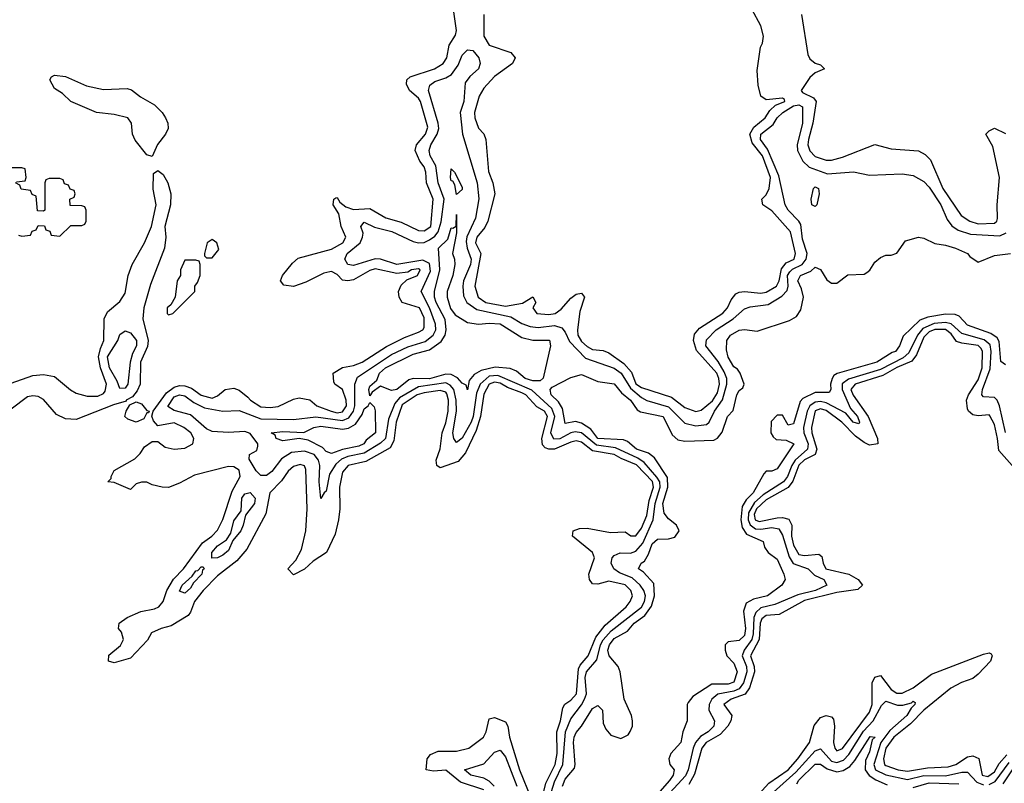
# Model space of a CAD drawing. Header units: inches. Extents: x 2710751 to 2829008, y 857003 to 965602.
# Tile 152 of 256: x 2752442 to 2756066, y 910840 to 913651. Entities that reach past the tile are written whole.
import ezdxf

# ---------------------------------------------------------------- set-up
doc = ezdxf.new("R2010")
doc.units = ezdxf.units.IN
doc.header["$MEASUREMENT"] = 0
doc.layers.add('C7951', color=7, linetype='Continuous')

msp = doc.modelspace()

# ---------------------------------------------------------------- linework, layer by layer
at = {"layer": 'C7951', "color": 2}
for points, elevation in [([(2754370.6, 910810), (2754379, 910841), (2754413.3, 910910), (2754419.8, 910950), (2754418.8, 911030), (2754432.3, 911070), (2754441.6, 911118.4), (2754448.6, 911131.4), (2754470, 911145.7), (2754490.8, 911170), (2754498.7, 911261.3), (2754504.5, 911275.5), (2754533.8, 911310), (2754562.3, 911377.7), (2754597.4, 911422.6), (2754674, 911490), (2754689.3, 911510), (2754697, 911530), (2754691.5, 911550), (2754670, 911570.9), (2754610, 911583.7), (2754570, 911572.7), (2754550, 911574), (2754539.3, 911590), (2754537, 911610), (2754557.6, 911670), (2754549.6, 911690), (2754477.2, 911750), (2754479, 911770), (2754502.3, 911777.7), (2754530, 911779.7), (2754616.2, 911763.8), (2754670, 911766), (2754690.9, 911750.9), (2754710, 911750.7), (2754730, 911779.3), (2754750, 911825.5), (2754759.3, 911880.7), (2754775.3, 911930), (2754770.7, 911950.7), (2754712.3, 912012.3), (2754655.5, 912035.5), (2754630, 912051.1), (2754550, 912064), (2754510, 912095.8), (2754490, 912100.3), (2754470, 912095.5), (2754410, 912069.7), (2754390, 912069.6), (2754375.6, 912075.6), (2754366.4, 912086.4), (2754363.5, 912110), (2754384.5, 912190), (2754373.3, 912210), (2754345.5, 912225.5), (2754305.1, 912270), (2754290, 912277.5), (2754237.3, 912297.3), (2754210, 912312.6), (2754190, 912316.5), (2754170, 912309.7), (2754150, 912272.3), (2754138.5, 912190), (2754121.7, 912138.3), (2754083.2, 912056.8), (2754055.2, 912024.8), (2753990, 912002), (2753977.2, 912010), (2753974.5, 912030), (2753990, 912072), (2753996.4, 912130), (2754010, 912167.3), (2754018.8, 912210), (2754020.3, 912250), (2754014.3, 912274.3), (2754010, 912280.4), (2753990, 912285.6), (2753930, 912278.1), (2753904.9, 912270), (2753850, 912232.9), (2753827.7, 912170), (2753819.2, 912100.8), (2753805.3, 912074.7), (2753715.6, 912024.4), (2753650.8, 912010), (2753630, 911985.2), (2753619.5, 911930), (2753620.4, 911850), (2753614.9, 911810), (2753602.8, 911757.2), (2753571.3, 911690), (2753522, 911658), (2753490, 911628), (2753450, 911608), (2753428.7, 911630), (2753458, 911662), (2753479.3, 911700.7), (2753495.6, 911770), (2753499.7, 911850), (2753495.3, 911995.3), (2753490, 912008.7), (2753473.8, 912013.8), (2753450, 912006), (2753430, 911989.3), (2753405.8, 911954.2), (2753362.4, 911910), (2753347.9, 911832.1), (2753277.6, 911702.4), (2753241.1, 911658.9), (2753170, 911604.2), (2753117.6, 911550), (2753085.3, 911510), (2753071, 911470), (2753062, 911458), (2752999.9, 911420.1), (2752962, 911410), (2752926.4, 911393.6), (2752912.8, 911367.2), (2752850, 911301.2), (2752790, 911284), (2752768.7, 911290), (2752770, 911312), (2752812.3, 911347.7), (2752824, 911370), (2752816.5, 911396.5), (2752806, 911410), (2752808, 911430), (2752838, 911450), (2752887.6, 911472.4), (2752937.7, 911482.3), (2752954.5, 911490), (2752969.5, 911510), (2752983.5, 911550), (2753008, 911592), (2753044.4, 911630), (2753115.2, 911724.8), (2753149.6, 911750), (2753170, 911772.4), (2753190, 911810.7), (2753223.9, 911916.1), (2753253.3, 911970), (2753250, 911993.3), (2753230, 912005.1), (2753210, 912006.9), (2753085.4, 911974.6), (2753030, 911944.5), (2752990, 911929.4), (2752966, 911930), (2752930, 911939), (2752910, 911949), (2752890, 911949), (2752870, 911942), (2752850, 911922), (2752790, 911948), (2752766, 911950), (2752778, 911962), (2752778, 911970), (2752790, 911991.3), (2752865.6, 912034.4), (2752885.6, 912054.4), (2752901.2, 912078.8), (2752930, 912098), (2752950, 912098), (2752977.3, 912077.3), (2753010, 912070.6), (2753050, 912074), (2753079, 912090), (2753082.7, 912110), (2753072.3, 912130), (2753046, 912150), (2753010, 912167.6), (2752950, 912156), (2752934.5, 912174.5), (2752928, 912192), (2752932.6, 912210), (2752982.5, 912277.5), (2753010, 912298.5), (2753030, 912304.3), (2753050, 912303.8), (2753074.6, 912294.6), (2753110, 912269.1), (2753150, 912258), (2753170, 912266.8), (2753198, 912290), (2753230, 912294.8), (2753250, 912286.8), (2753282, 912262), (2753290.8, 912250), (2753330, 912225.7), (2753363.4, 912223.4), (2753392.6, 912227.4), (2753450, 912254.8), (2753470, 912258.8), (2753510, 912251.3), (2753536, 912230), (2753587.7, 912210), (2753610, 912204.1), (2753630, 912207.3), (2753644.4, 912230), (2753643.1, 912250), (2753630, 912289.3), (2753602, 912310), (2753598, 912318), (2753595.3, 912350), (2753629.4, 912370.6), (2753670, 912377.6), (2753702.7, 912390), (2753792.2, 912447.8), (2753858.5, 912481.5), (2753910, 912500.4), (2753926, 912510), (2753930, 912518), (2753930, 912554), (2753913.7, 912590), (2753849.8, 912609.8), (2753838, 912630), (2753835.8, 912650), (2753846.5, 912673.5), (2753866.6, 912693.4), (2753906, 912710), (2753916.3, 912730), (2753910, 912733.8), (2753884, 912730), (2753870, 912721.6), (2753830, 912716.8), (2753750, 912734.2), (2753730, 912727.6), (2753670, 912693.3), (2753649.5, 912689.5), (2753630, 912692.3), (2753610, 912712.7), (2753590, 912724), (2753583.1, 912723.1), (2753561.4, 912718.6), (2753495.6, 912684.4), (2753450, 912669.4), (2753414, 912674), (2753402, 912690), (2753409.2, 912710), (2753445.7, 912754.3), (2753467.3, 912772.7), (2753590, 912806), (2753631.8, 912830), (2753642, 912850), (2753624.7, 912890), (2753616.1, 912936.1), (2753595.3, 912970), (2753598, 912990), (2753605.2, 912994.8), (2753610, 912996), (2753619.8, 912979.8), (2753642.3, 912962.3), (2753670, 912952), (2753730, 912956), (2753790, 912921.1), (2753845.4, 912905.4), (2753910, 912874.9), (2753930, 912874.4), (2753954.8, 912890), (2753963.6, 912990), (2753938.7, 913050), (2753936.3, 913090), (2753930, 913109), (2753915.1, 913130), (2753897.2, 913170), (2753902, 913190), (2753935.1, 913230), (2753944.1, 913255.9), (2753916.9, 913350), (2753910, 913362), (2753877, 913390), (2753865.8, 913414.2), (2753867.3, 913430), (2753879.3, 913440.7), (2753969.2, 913470), (2754000.7, 913490), (2754014, 913510), (2754022.7, 913557.3), (2754045.6, 913594.4), (2754049.2, 913610.8), (2754037.7, 913697.7)], 10), ([(2754150.5, 913670), (2754150.6, 913590), (2754170, 913557.3), (2754250, 913530.8), (2754266, 913510), (2754256, 913490), (2754190, 913442), (2754150, 913399.3), (2754133, 913370), (2754116.3, 913310), (2754117.3, 913290), (2754130, 913252), (2754150.8, 913230.8), (2754158, 913210), (2754168, 913092), (2754183, 913050), (2754190.8, 913010), (2754164.9, 912910), (2754153.9, 912886.1), (2754124.4, 912850), (2754119, 912830), (2754138.7, 912790), (2754116.5, 912670), (2754128.9, 912630), (2754157.3, 912610), (2754230, 912596.5), (2754292.7, 912607.3), (2754330, 912630.7), (2754342, 912610), (2754331, 912590), (2754344.7, 912570), (2754390, 912566.3), (2754413.2, 912570), (2754434.7, 912585.3), (2754470, 912626), (2754490, 912641), (2754510, 912644.7), (2754521, 912630), (2754503.4, 912576.6), (2754494.6, 912510), (2754496, 912490), (2754510, 912466.5), (2754530, 912447.7), (2754550, 912437), (2754590, 912433.4), (2754610, 912424.9), (2754665.3, 912385.3), (2754693.2, 912353.2), (2754710, 912310.4), (2754730, 912296.9), (2754841, 912261), (2754890, 912223.6), (2754930, 912208.9), (2754950, 912213.4), (2754991.4, 912248.6), (2755010, 912277.1), (2755017.3, 912310), (2755015.8, 912330), (2755007.6, 912350), (2754933.6, 912433.6), (2754922.3, 912470), (2754926.1, 912493.9), (2754944.5, 912515.5), (2755030, 912570.4), (2755047.6, 912590), (2755060.6, 912619.4), (2755078.3, 912641.7), (2755090, 912648.5), (2755109.7, 912650.3), (2755170, 912644.7), (2755190, 912648), (2755227.8, 912670), (2755237.4, 912690), (2755245.9, 912734.1), (2755263.6, 912756.4), (2755292.8, 912770), (2755296.9, 912790), (2755279.1, 912870), (2755210, 912947.3), (2755177.2, 912970), (2755174, 912990), (2755190, 913006), (2755200.5, 913030), (2755205.1, 913070), (2755175.4, 913150), (2755137.4, 913197.4), (2755129.7, 913230), (2755144.1, 913255.9), (2755185.4, 913290), (2755203, 913317), (2755223.5, 913336.5), (2755258.7, 913350), (2755257.4, 913357.4), (2755250, 913362), (2755190, 913355.6), (2755169.5, 913370), (2755159.6, 913410), (2755156.5, 913463.5), (2755169, 913550), (2755176, 913564), (2755179.3, 913590), (2755170, 913628), (2755137.2, 913690)], 10), ([(2755319.1, 913670), (2755342.8, 913522.8), (2755350, 913506.8), (2755370, 913490.8), (2755390, 913484.7), (2755404.7, 913470), (2755370, 913455.1), (2755350, 913438), (2755318.4, 913390), (2755323, 913383), (2755363.8, 913363.8), (2755374, 913350), (2755361.3, 913270), (2755345.2, 913210), (2755343.2, 913190), (2755350, 913168.2), (2755370, 913147.2), (2755410, 913133.4), (2755430, 913133.4), (2755470, 913144.6), (2755590, 913191), (2755650, 913175.5), (2755750, 913168.2), (2755774.9, 913154.9), (2755794.9, 913134.9), (2755839.6, 913030), (2755907.2, 912930), (2755939.1, 912910), (2755970, 912899.6), (2756030, 912902.4), (2756038.4, 912910), (2756040.5, 912919.5), (2756039.7, 912970), (2756048, 913070), (2756024, 913184), (2755998, 913230), (2756010, 913242), (2756030, 913251.3), (2756070, 913232)], 10), ([(2754399.2, 910810), (2754410, 910845.7), (2754441.3, 910910), (2754450.6, 911030), (2754470, 911077.6), (2754510, 911128.8), (2754520.7, 911150), (2754528.1, 911170), (2754523.4, 911230), (2754528.2, 911250), (2754565.8, 911294.2), (2754580.2, 911350), (2754590, 911367.9), (2754619.1, 911400.9), (2754730, 911488.4), (2754741.3, 911510), (2754744.9, 911530), (2754739.1, 911550), (2754725.3, 911570), (2754696.3, 911596.3), (2754650, 911615), (2754629.2, 911629.2), (2754618.4, 911650), (2754623.1, 911670), (2754630, 911678.9), (2754651.7, 911688.3), (2754690, 911687.3), (2754710, 911694.2), (2754735.8, 911724.2), (2754773.8, 911810), (2754780.7, 911870), (2754799, 911930), (2754797.6, 911950), (2754787.3, 911967.3), (2754740.5, 912020.5), (2754716.5, 912036.5), (2754635, 912075), (2754564.4, 912084.4), (2754510, 912129.8), (2754486.3, 912133.7), (2754470, 912129.8), (2754430, 912108.4), (2754407.5, 912107.5), (2754397.3, 912130), (2754411.2, 912190), (2754400.4, 912220.4), (2754327.4, 912287.4), (2754201.3, 912341.3), (2754170, 912338.3), (2754137.3, 912310), (2754123.6, 912276.4), (2754110.8, 912190), (2754103, 912170), (2754070, 912111.2), (2754050, 912094.5), (2754039.7, 912110), (2754036.1, 912130), (2754049.9, 912210), (2754048.6, 912250), (2754039.5, 912290), (2754026.1, 912306.1), (2754010, 912314.7), (2753910, 912299.2), (2753840.4, 912259.6), (2753822.2, 912237.8), (2753799.4, 912180.6), (2753788.3, 912110), (2753770, 912092.5), (2753710, 912054.9), (2753650, 912043.2), (2753626.7, 912033.3), (2753605.2, 912014.8), (2753581.6, 911978.4), (2753570, 911915.3), (2753562, 911910), (2753550, 911888.7), (2753544.2, 911950), (2753546, 912010), (2753542.2, 912030), (2753526.3, 912050), (2753490, 912062.3), (2753442.5, 912057.5), (2753405.4, 912034.6), (2753370, 911987.8), (2753350, 911973.6), (2753330, 911973.6), (2753311.8, 911990), (2753286.3, 912033.7), (2753288, 912050), (2753314.8, 912065.2), (2753318.5, 912081.5), (2753318.5, 912090), (2753290, 912128.3), (2753270, 912135.3), (2753210, 912132.1), (2753150, 912135.4), (2753130, 912145.4), (2753070, 912196.3), (2753010, 912213), (2752987.5, 912227.5), (2753010, 912262.3), (2753030, 912270.2), (2753050, 912266.5), (2753082.5, 912242.5), (2753122.6, 912222.6), (2753189.8, 912210.2), (2753250, 912212.6), (2753330, 912181.5), (2753450, 912179.7), (2753531.4, 912188.6), (2753630, 912175.9), (2753653.9, 912186.1), (2753669.9, 912210), (2753675.6, 912230), (2753675.5, 912310), (2753685.4, 912334.6), (2753810, 912418.2), (2753870, 912446.6), (2753933.7, 912466.3), (2753964.2, 912490), (2753974, 912510), (2753972.2, 912530), (2753949.9, 912590), (2753919.7, 912650), (2753954.1, 912725.9), (2753950, 912753.5), (2753926.1, 912766.1), (2753830, 912749.9), (2753770, 912769.8), (2753750, 912770.8), (2753670, 912746.4), (2753649.8, 912749.8), (2753638.5, 912770), (2753647.1, 912790), (2753694.8, 912830), (2753704, 912850), (2753705.6, 912865.6), (2753697.2, 912890), (2753710, 912906), (2753747.5, 912887.5), (2753811.6, 912871.6), (2753890, 912834), (2753910, 912829.2), (2753930, 912831.1), (2753950, 912840.2), (2753970, 912854.2), (2753982.6, 912870), (2753993.1, 912906.9), (2754004.8, 912990), (2753981.8, 913050), (2753973, 913113), (2753952.8, 913150), (2753949.1, 913169.1), (2753955, 913190), (2753979, 913230), (2753984.2, 913250), (2753982.3, 913270), (2753946.4, 913390), (2753951.3, 913410), (2753970, 913424), (2754010, 913436.5), (2754031, 913449), (2754056.3, 913483.7), (2754070, 913520.7), (2754090, 913539.5), (2754110, 913537.6), (2754132, 913510), (2754137.1, 913490), (2754130.5, 913470), (2754098.3, 913441.7), (2754082, 913418), (2754076.5, 913350), (2754063.6, 913310), (2754072.2, 913230), (2754126, 913050), (2754132.1, 912992.1), (2754119.3, 912920.7), (2754087.8, 912852.2), (2754085, 912835), (2754088.5, 912810), (2754103.8, 912770), (2754100.6, 912750), (2754075.9, 912690), (2754073.2, 912670), (2754074.8, 912634.8), (2754087.2, 912610), (2754124.4, 912584.4), (2754250, 912557.5), (2754290, 912532.9), (2754321.3, 912521.3), (2754350, 912518.6), (2754410, 912525.2), (2754437.1, 912517.1), (2754450, 912500.5), (2754466, 912466), (2754524.6, 912404.6), (2754630, 912368.3), (2754656.2, 912350), (2754690, 912295.2), (2754730, 912260.7), (2754750, 912249.2), (2754830, 912226), (2754890, 912165.3), (2754930, 912156.5), (2754970, 912161.1), (2754979.7, 912170), (2754999.3, 912210), (2755028.8, 912251.2), (2755045.2, 912310), (2755044.3, 912330), (2755035, 912355), (2755012.6, 912392.6), (2754967.7, 912450), (2754970, 912472.4), (2755005.4, 912510), (2755068.2, 912550), (2755110, 912586.7), (2755130, 912594), (2755197.4, 912602.6), (2755246.7, 912633.3), (2755266.3, 912653.7), (2755270.8, 912670), (2755268.5, 912710), (2755276.6, 912723.4), (2755286.7, 912733.3), (2755322.3, 912750), (2755336.8, 912770), (2755339.8, 912790), (2755323.7, 912843.7), (2755316.6, 912896.6), (2755309.6, 912910), (2755270, 912949.6), (2755259.7, 912970), (2755236.1, 913076.1), (2755194.2, 913174.2), (2755168.9, 913210), (2755169.9, 913230.1), (2755214.9, 913265.1), (2755229.9, 913290.1), (2755251, 913310), (2755290, 913333.7), (2755310, 913337.5), (2755323.7, 913330), (2755323.2, 913270), (2755303.8, 913190), (2755304.5, 913170), (2755324.7, 913130), (2755348, 913108), (2755415.8, 913084.2), (2755510.4, 913090.4), (2755570, 913078.8), (2755690, 913084), (2755730, 913078), (2755770, 913054.9), (2755790, 913034), (2755832.6, 912970), (2755855.9, 912915.9), (2755872.7, 912892.7), (2755896.2, 912876.2), (2755941.1, 912861.1), (2756050, 912855.5), (2756073.3, 912866.7)], 6), ([(2752430, 913054), (2752462, 913058), (2752466, 913070), (2752462, 913102), (2752450, 913106), (2752410, 913106)], 14), ([(2752410, 912313.7), (2752490, 912341.3), (2752530, 912345.3), (2752570, 912338), (2752628.5, 912288.5), (2752650, 912276.9), (2752690, 912265.8), (2752730, 912265.2), (2752750, 912275.3), (2752756.5, 912283.5), (2752760.8, 912310), (2752739.1, 912370), (2752731.4, 912410), (2752738.8, 912441.2), (2752751.9, 912470), (2752752.4, 912550), (2752764.4, 912575.6), (2752810, 912613.4), (2752830, 912644), (2752840.7, 912710), (2752855.6, 912750), (2752901.1, 912830), (2752927, 912890), (2752944.5, 912970), (2752932.7, 913027.3), (2752934.6, 913085.4), (2752950, 913096), (2752970, 913081), (2752987.3, 913050), (2752998.4, 913010), (2752997.1, 912970), (2752975.5, 912890), (2752980.3, 912850), (2752974.9, 912810), (2752923.7, 912676.3), (2752899, 912590), (2752894.6, 912550), (2752914.7, 912470), (2752912, 912448), (2752886.5, 912390), (2752885.2, 912310), (2752874.8, 912285.2), (2752857.1, 912262.9), (2752834, 912250), (2752833.4, 912246.6), (2752786.8, 912233.2), (2752650, 912179.8), (2752610, 912182), (2752577.6, 912197.6), (2752530, 912252.7), (2752510, 912263.7), (2752490, 912266.6), (2752470, 912262.7), (2752410, 912218)], 10), ([(2752438, 912858), (2752450, 912854), (2752482, 912858), (2752487.3, 912872.7), (2752502, 912878), (2752510, 912894), (2752532.7, 912892.7), (2752538, 912878), (2752552.7, 912872.7), (2752558, 912858), (2752590, 912854), (2752630, 912894), (2752670, 912894), (2752682, 912898), (2752686, 912910), (2752686, 912950), (2752682, 912962), (2752670, 912966), (2752627.3, 912967.3), (2752626, 912990), (2752642, 912998), (2752646, 913010), (2752642, 913022), (2752627.3, 913027.3), (2752622, 913042), (2752607.3, 913047.3), (2752602, 913062), (2752590, 913066), (2752550, 913066), (2752538, 913062), (2752534, 913050), (2752534, 912950), (2752530, 912946), (2752507.3, 912947.3), (2752502, 913002), (2752487.3, 913007.3), (2752482, 913022), (2752447.3, 913027.3), (2752442, 913042), (2752426, 913050)], 14), ([(2754439.6, 910830), (2754450, 910855.5), (2754483.7, 910896.3), (2754487, 910910), (2754479.7, 910990), (2754482.6, 911010), (2754490, 911027.3), (2754509.8, 911050.2), (2754550, 911115.5), (2754570, 911126.8), (2754586.8, 911110), (2754590, 911062), (2754599.1, 911039.1), (2754617.3, 911017.3), (2754654.6, 911005.4), (2754681.2, 911018.8), (2754689.4, 911030.6), (2754697.2, 911050), (2754697.2, 911070), (2754693.2, 911090), (2754666.6, 911150), (2754652.3, 911250), (2754644.5, 911270), (2754611.8, 911310), (2754606.8, 911330), (2754613, 911350), (2754630, 911373.6), (2754679.5, 911400.5), (2754704, 911430), (2754742.5, 911457.5), (2754767.8, 911492.2), (2754778.5, 911530), (2754776, 911576), (2754737.6, 911617.6), (2754719, 911630), (2754729, 911650), (2754742, 911658), (2754756.6, 911683.4), (2754770, 911722), (2754790, 911739.1), (2754830, 911740.7), (2754853.2, 911746.8), (2754868.7, 911770), (2754859, 911790), (2754830, 911813.2), (2754814.2, 911834.2), (2754809, 911870), (2754827.3, 911930), (2754826.2, 911966.2), (2754778.2, 912038.2), (2754756, 912056), (2754712.7, 912070), (2754678.5, 912098.5), (2754664.6, 912104.6), (2754570, 912109.8), (2754544.2, 912144.2), (2754510, 912166.4), (2754488.2, 912171.8), (2754450, 912165.1), (2754439.3, 912219.3), (2754424.9, 912244.9), (2754398, 912270), (2754394, 912290), (2754401.5, 912298.5), (2754470, 912333.4), (2754510, 912344.9), (2754570, 912318.8), (2754630, 912310.4), (2754657.5, 912277.5), (2754690.3, 912250), (2754715.2, 912215.2), (2754727.1, 912207.1), (2754810.2, 912190.2), (2754843.1, 912123.1), (2754864.1, 912104.1), (2754890, 912099.3), (2754996.9, 912103.1), (2755010, 912110.6), (2755026.9, 912133.1), (2755047.3, 912190), (2755068, 912212), (2755080.9, 912270), (2755090, 912286), (2755104, 912296), (2755109, 912310), (2755094, 912350), (2755084.1, 912364.1), (2755070, 912373.2), (2755050, 912409), (2755043.7, 912436.3), (2755044.5, 912470), (2755058, 912490), (2755090, 912508), (2755110, 912510.4), (2755155.9, 912504.1), (2755275.9, 912544.1), (2755300.9, 912559.1), (2755317, 912583), (2755327.3, 912630), (2755320.1, 912660.1), (2755306, 912690), (2755316, 912710), (2755354.3, 912725.7), (2755370, 912740.7), (2755390, 912731), (2755413.2, 912693.2), (2755430, 912681), (2755450, 912681), (2755490, 912712), (2755550, 912714.9), (2755560.1, 912719.9), (2755571.5, 912728.5), (2755590, 912758.8), (2755610, 912776), (2755630, 912784.7), (2755650, 912784.7), (2755670, 912792), (2755702.7, 912837.3), (2755750, 912850.8), (2755770, 912847.3), (2755810, 912826.8), (2755850, 912821.6), (2755886, 912810), (2755931, 912790), (2755938.8, 912778.8), (2755970, 912758), (2756030, 912782.8), (2756089.2, 912790.8)], 2), ([(2756070, 912381.2), (2756052.9, 912392.9), (2756046.9, 912466.9), (2756040.1, 912480.1), (2756016.4, 912496.4), (2755930, 912526.6), (2755899.4, 912559.4), (2755885.6, 912565.6), (2755850, 912567), (2755784.1, 912555.9), (2755754.6, 912545.4), (2755694.2, 912485.8), (2755680.7, 912450), (2755666, 912430), (2755653.5, 912426.5), (2755597.3, 912390), (2755451.1, 912348.9), (2755438.9, 912341.1), (2755431.8, 912330), (2755426, 912310), (2755427.7, 912290), (2755421, 912279), (2755370, 912278.9), (2755323.8, 912256.2), (2755314.1, 912245.9), (2755290, 912164), (2755270, 912158), (2755250, 912195.3), (2755230, 912195.3), (2755208.1, 912171.9), (2755206.8, 912130), (2755215.3, 912115.3), (2755226, 912106), (2755263.6, 912103.6), (2755290.8, 912090), (2755230, 911998), (2755210, 911989), (2755190, 911988.7), (2755180.7, 911979.3), (2755141.3, 911910), (2755116.3, 911883.7), (2755101.3, 911858.7), (2755095.8, 911810), (2755101.5, 911781.5), (2755117.4, 911757.4), (2755178.8, 911730), (2755183, 911710), (2755196.3, 911690), (2755230, 911664.9), (2755254.9, 911610), (2755259.1, 911590), (2755247.3, 911570), (2755194.9, 911530), (2755142.3, 911517.7), (2755116.3, 911503.7), (2755106, 911474), (2755112.8, 911410), (2755110, 911384.5), (2755090, 911365.4), (2755050, 911361.2), (2755038.8, 911350), (2755038, 911330), (2755044.9, 911310), (2755070, 911282), (2755082.6, 911250), (2755070, 911212.3), (2755050, 911205.3), (2754990, 911204.7), (2754919.9, 911160.1), (2754902.8, 911137.2), (2754899.1, 911130), (2754898.8, 911070), (2754882.8, 911030), (2754874.9, 910990), (2754838.8, 910950), (2754830.7, 910930), (2754834.8, 910910), (2754850.6, 910890), (2754847.7, 910870), (2754833.7, 910850), (2754797.6, 910810)], 2), ([(2756070, 912131.8), (2756048, 912230), (2756039.8, 912250), (2756030, 912260.4), (2755990, 912262.9), (2755983.6, 912270), (2755986, 912290), (2756013.9, 912366.1), (2756018.1, 912430), (2756013.9, 912453.9), (2755992.3, 912472.3), (2755910, 912495.9), (2755870.9, 912530.9), (2755850, 912536.5), (2755807.3, 912532.7), (2755765.5, 912514.5), (2755746.4, 912490), (2755715, 912425), (2755693.6, 912406.4), (2755610, 912363.2), (2755492.2, 912327.8), (2755469.5, 912310.5), (2755469.3, 912290), (2755500.4, 912220.4), (2755526, 912190), (2755532.7, 912170), (2755530, 912163.7), (2755510, 912169.8), (2755482.2, 912202.2), (2755410, 912240.5), (2755390, 912246.1), (2755370, 912243.7), (2755350.2, 912230), (2755339.8, 912210), (2755326.3, 912150), (2755327.8, 912130), (2755343.7, 912090), (2755341.1, 912070), (2755296.3, 912030), (2755283.5, 912010), (2755268.5, 911970), (2755253.8, 911950), (2755178.1, 911901.9), (2755146.2, 911873.8), (2755124.1, 911835.9), (2755122.7, 911810), (2755131.1, 911791.1), (2755150, 911777.2), (2755170, 911775.8), (2755210, 911782.2), (2755236.4, 911776.4), (2755250, 911753.4), (2755273.8, 911673.8), (2755288.8, 911648.8), (2755343.8, 911630), (2755366.8, 911606.8), (2755402, 911590), (2755413, 911570), (2755370.5, 911550), (2755306, 911534), (2755221.9, 911498.1), (2755170, 911486.3), (2755151.2, 911468.8), (2755143.5, 911450), (2755142.2, 911390), (2755137.2, 911370), (2755108, 911330), (2755100.6, 911310), (2755116.8, 911270), (2755118.1, 911250), (2755106.4, 911210), (2755090, 911188.4), (2755070, 911179.9), (2755012.1, 911167.9), (2754989.1, 911150), (2754979.1, 911130), (2754979, 911110), (2754999.6, 911070), (2754997.3, 911050), (2754976, 911030), (2754947.6, 911012.4), (2754929.5, 910990.5), (2754920.2, 910970), (2754902, 910890), (2754892.8, 910867.2), (2754821.8, 910790)], 6), ([(2756094.7, 912010), (2756045.5, 912065.5), (2756041.4, 912110), (2756030, 912161.2), (2756013, 912193), (2756010, 912196.2), (2755970, 912193), (2755950, 912196.9), (2755934, 912210), (2755930, 912219), (2755927.4, 912250), (2755934, 912270), (2755970, 912325.3), (2755984.1, 912370), (2755986, 912430), (2755980.5, 912440.5), (2755970, 912452.1), (2755910, 912459.8), (2755890, 912466.9), (2755870, 912494.5), (2755850, 912510.5), (2755810, 912510.5), (2755790, 912502.3), (2755770, 912482), (2755742.8, 912417.2), (2755725.5, 912394.5), (2755670, 912370.5), (2755618.9, 912341.1), (2755517.6, 912310), (2755501.6, 912290), (2755510, 912268.9), (2755564.7, 912190), (2755599.5, 912110), (2755601, 912090), (2755570, 912085.1), (2755550, 912094.5), (2755518.4, 912118.4), (2755468.4, 912170), (2755410, 912212.7), (2755390, 912218.2), (2755370, 912210.8), (2755355.9, 912150), (2755357.1, 912130), (2755376.5, 912070), (2755369.4, 912050.6), (2755330, 912030.6), (2755310, 912010.8), (2755288, 911952), (2755270.7, 911929.3), (2755190, 911883.7), (2755153.5, 911850), (2755145.4, 911830), (2755148.8, 911810), (2755164, 911804), (2755230, 911817.6), (2755250, 911818.5), (2755272.6, 911812.6), (2755283.6, 911790), (2755283.2, 911750), (2755290, 911717.3), (2755310, 911682.7), (2755330, 911678.6), (2755383.8, 911683.8), (2755394.9, 911674.9), (2755398.7, 911650), (2755409.4, 911629.4), (2755494, 911610), (2755528, 911590), (2755544, 911570), (2755526.4, 911553.6), (2755450, 911542), (2755330, 911513.3), (2755237.8, 911462.2), (2755190, 911457.8), (2755173.9, 911446.1), (2755167.5, 911430), (2755163.9, 911370), (2755132.3, 911310), (2755145.5, 911270), (2755146.4, 911250), (2755128.4, 911191.6), (2755111.7, 911168.3), (2755060.7, 911150), (2755033.4, 911130), (2755063, 911090), (2755059.3, 911070), (2755048.8, 911050), (2755020.6, 911019.4), (2754969.1, 910990.9), (2754952.4, 910970), (2754926.1, 910873.9), (2754904.3, 910835.7)], 10), ([(2755150, 910787), (2755199, 910841), (2755270, 910890.3), (2755306, 910930), (2755348.4, 910990), (2755366.7, 911053.3), (2755390, 911082.4), (2755410.4, 911090.4), (2755430, 911084.9), (2755436.9, 911076.9), (2755441.1, 911050), (2755437.4, 910990), (2755442, 910970), (2755450, 910959.3), (2755470, 910968.8), (2755570, 911102), (2755579.4, 911130), (2755579.7, 911210), (2755590, 911230.6), (2755610, 911237.3), (2755650, 911185.7), (2755670, 911172.2), (2755690, 911171.8), (2755730, 911191.7), (2755797.4, 911242.6), (2755990, 911315.5), (2756010, 911321), (2756017.3, 911317.3), (2756021, 911310), (2756015.5, 911290), (2755970, 911241.6), (2755950, 911226.6), (2755908.3, 911211.7), (2755869.4, 911190.6), (2755770.3, 911110), (2755721.1, 911058.9), (2755659.6, 911010), (2755630.2, 910970), (2755621.2, 910930), (2755624.6, 910910), (2755630, 910905.5), (2755674.8, 910890), (2755710, 910884.7), (2755783.2, 910896.8), (2755859.6, 910900.4), (2755887, 910910), (2755930, 910937.4), (2755950, 910942), (2755971.7, 910931.7), (2755984.9, 910870), (2756005.7, 910865.7), (2756030, 910882.3), (2756046.9, 910913.1), (2756075.4, 910944.6)], 10), ([(2755193.4, 910786.6), (2755298.8, 910881.2), (2755370, 910959.6), (2755390, 910967), (2755430, 910921.8), (2755450, 910916.3), (2755474.2, 910925.8), (2755493.2, 910946.8), (2755548.2, 911031.8), (2755583.2, 911070), (2755613.7, 911126.3), (2755630, 911142), (2755672.3, 911127.7), (2755692.6, 911127.4), (2755723.9, 911136.1), (2755730, 911142.8), (2755738, 911138), (2755737.1, 911130), (2755723.1, 911116.9), (2755707.6, 911090), (2755645, 911035), (2755612.1, 910990), (2755585.7, 910910), (2755592.4, 910890), (2755630, 910870.9), (2755710, 910854.6), (2755770, 910868.8), (2755850, 910867.6), (2755910, 910881.6), (2755930, 910880.9), (2755964.3, 910844.3), (2755990, 910835.1)], 6), ([(2754150, 910816.4), (2754064.9, 910844.9), (2754010, 910888.2), (2753965.1, 910885.1), (2753938, 910890), (2753941.2, 910930), (2753954, 910946), (2753982, 910958), (2754050, 910958), (2754095.3, 910970), (2754149.3, 911010.7), (2754159, 911030), (2754170, 911078), (2754190, 911082.8), (2754230, 911066.8), (2754238.4, 911050), (2754245.3, 911010), (2754281.6, 910890), (2754324.5, 910784.5)], 10), ([(2755301.8, 910838.2), (2755310, 910851.6), (2755370, 910910.3), (2755390, 910910.2), (2755413.7, 910893.7), (2755450, 910882.7), (2755472.9, 910887.1), (2755497.5, 910902.5), (2755515.7, 910924.3), (2755572.7, 911012.7), (2755590.3, 911010.3), (2755579.6, 911000.4), (2755570, 910956), (2755555.4, 910924.6), (2755553.4, 910890), (2755568.4, 910868.4), (2755592.7, 910852.7), (2755634.8, 910834.8)], 2), ([(2754187.8, 910830), (2754170, 910848.7), (2754150, 910858.7), (2754102.7, 910870), (2754079, 910890), (2754150, 910911.8), (2754190, 910955.3), (2754210, 910962), (2754230, 910938), (2754271.7, 910830)], 6), ([(2756010, 910836.4), (2756032.7, 910847.3), (2756083.3, 910916.7)], 6), ([(2756061.9, 910838.1), (2756096.3, 910890)], 2), ([(2755730, 910825.3), (2755790, 910842.2), (2755898.9, 910838.9)], 2)]:
    msp.add_lwpolyline(points, dxfattribs=dict(at, elevation=elevation))
for points, elevation in [([(2752750, 913394.6), (2752838, 913398), (2752852.9, 913392.9), (2752886.6, 913366.6), (2752937.7, 913337.7), (2752966, 913310), (2752978.8, 913290), (2752987.3, 913270), (2752988, 913250), (2752978.4, 913230), (2752948.8, 913191.2), (2752930, 913148), (2752910, 913153.2), (2752867, 913207), (2752856.9, 913230), (2752853.6, 913270), (2752839.3, 913290), (2752790, 913302.6), (2752724, 913310), (2752630, 913349.6), (2752599.3, 913379.3), (2752570, 913397.2), (2752553.2, 913430), (2752559, 913441), (2752570, 913446.8), (2752610, 913442), (2752687.3, 913407.3)], 10), ([(2754050, 913008), (2754043.1, 913043.1), (2754036.4, 913056.4), (2754030, 913058), (2754027, 913070), (2754030, 913102), (2754042, 913090), (2754070, 913034), (2754070, 913026)], 2), ([(2755370, 912964), (2755358, 912970), (2755355.3, 912990), (2755364, 913030), (2755370, 913036), (2755382, 913030), (2755384.7, 913010), (2755376, 912970)], 2), ([(2754130.4, 912530.4), (2754170, 912534.3), (2754210, 912531.3), (2754290, 912481.1), (2754330, 912471.6), (2754391.8, 912471.8), (2754395.5, 912450), (2754368.3, 912331.7), (2754358, 912322), (2754330, 912321.5), (2754302.4, 912330), (2754270, 912357), (2754247.2, 912367.2), (2754191.7, 912371.7), (2754140.2, 912359.8), (2754114.6, 912345.4), (2754096.7, 912323.3), (2754090, 912289), (2754085.2, 912305.2), (2754070, 912313.2), (2754053, 912333), (2754030, 912344.8), (2754010, 912346.2), (2753950, 912328.5), (2753890.2, 912329.8), (2753874.4, 912325.6), (2753830.5, 912290), (2753810, 912286), (2753770, 912302), (2753739.6, 912280.4), (2753730, 912266), (2753726.6, 912290), (2753730, 912302), (2753756, 912324), (2753766.3, 912350), (2753787.8, 912370), (2753890, 912419.6), (2753950, 912435.2), (2753993.1, 912466.9), (2754008.5, 912490), (2754011.5, 912510), (2754007.4, 912547.4), (2753975.1, 912610), (2753968.7, 912630), (2753968.5, 912650), (2753987.7, 912730), (2753983.7, 912810), (2754017.2, 912842.8), (2754030, 912884.7), (2754036.4, 912883.6), (2754048.7, 912891.3), (2754050, 912934), (2754050, 912866), (2754034.8, 912790), (2754042.8, 912770), (2754043, 912750), (2754036, 912710), (2754015.3, 912650), (2754015.8, 912630), (2754027.5, 912587.5), (2754044.7, 912564.7), (2754090, 912536.3)], 2), ([(2753150, 912842), (2753132, 912830), (2753122, 912790), (2753122, 912782), (2753130, 912774), (2753150, 912774), (2753175.3, 912804.7), (2753168, 912830)], 14), ([(2753090, 912766), (2753050, 912766), (2753034, 912730), (2753034, 912710), (2753022, 912690), (2753014, 912630), (2752998, 912602), (2752984.7, 912590), (2752984.7, 912570), (2752990, 912564.7), (2753006, 912570), (2753086, 912650), (2753086, 912670), (2753096.4, 912683.6), (2753106, 912710), (2753106, 912750), (2753102, 912762)], 14), ([(2752810, 912294), (2752800.6, 912320.6), (2752772.3, 912370), (2752765, 912410), (2752802.9, 912470), (2752810, 912492), (2752830, 912506), (2752850, 912498.8), (2752871.5, 912470), (2752871.3, 912450), (2752857.4, 912422.6), (2752848.9, 912390), (2752839.5, 912310), (2752830, 912295.1)], 6), ([(2752870, 912169.6), (2752840.3, 912180.3), (2752829.2, 912190), (2752833.5, 912210), (2752846.6, 912233.4), (2752870, 912244), (2752890, 912237.3), (2752910, 912212.7), (2752918, 912210), (2752916, 912204), (2752910, 912204), (2752898.7, 912181.3)], 10), ([(2753590, 912054), (2753570, 912061.6), (2753555.8, 912075.8), (2753503.5, 912103.5), (2753470, 912109.7), (2753410, 912100.9), (2753386, 912110), (2753382, 912122), (2753368, 912130), (2753410, 912135.5), (2753487.9, 912132.1), (2753524, 912150), (2753550, 912154.4), (2753630, 912143.6), (2753652.6, 912147.4), (2753677.6, 912162.4), (2753702.2, 912197.8), (2753710, 912218.8), (2753724, 912230), (2753730, 912242), (2753746, 912226), (2753750.7, 912210.7), (2753752, 912130), (2753716.7, 912103.3), (2753708, 912090), (2753690, 912081), (2753630, 912068.9)], 2), ([(2753149, 911669), (2753149.6, 911690), (2753170, 911714), (2753203.3, 911736.7), (2753218.4, 911761.6), (2753230, 911806.8), (2753256.5, 911843.5), (2753259.7, 911890), (2753270, 911905.5), (2753290.2, 911910.2), (2753308.2, 911890), (2753305.5, 911870), (2753272.4, 911827.6), (2753264.4, 911790), (2753255.3, 911770), (2753226, 911734), (2753210, 911697.2), (2753190, 911679.6), (2753170, 911669.6)], 6), ([(2753050, 911540.7), (2753030, 911548), (2753039.7, 911570), (2753077.2, 911602.8), (2753090, 911622), (2753097, 911623), (2753110, 911637.3), (2753116.8, 911636.8), (2753121, 911630), (2753115.2, 911624.8), (2753112.2, 911610), (2753081.7, 911578.3), (2753070, 911558.4)], 6)]:
    msp.add_lwpolyline(points, close=True, dxfattribs=dict(at, elevation=elevation))

doc.saveas('drawing.dxf')
